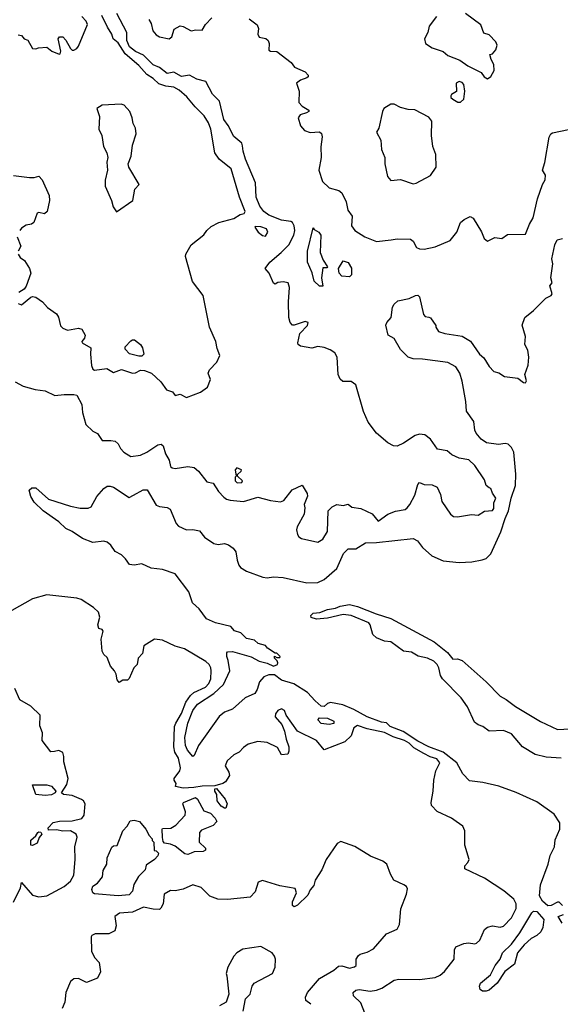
# Model space of a CAD drawing. Extents: x 1690054 to 1842981, y 782881 to 914114.
# Tile 162 of 256: x 1736914 to 1740324, y 837531 to 843745. Entities that reach past the tile are written whole.
import ezdxf

# ---------------------------------------------------------------- set-up
doc = ezdxf.new("R2010")
doc.units = 0

msp = doc.modelspace()

# ---------------------------------------------------------------- linework, layer by layer
at = {"layer": '0CON10XD'}
for points in [[(1738795, 840448), (1738825, 840466), (1738855.5, 840514.5), (1738859.2, 840645), (1738885, 840670.8), (1738914.2, 840685.8), (1738955, 840680), (1738985, 840687.5), (1739008.3, 840668.3), (1739065, 840660.8), (1739137.3, 840627.3), (1739175, 840580), (1739235, 840623.3), (1739285, 840643.8), (1739345, 840654.4), (1739357.5, 840665), (1739375, 840686.2), (1739405.3, 840744.7), (1739425, 840812.5), (1739435, 840823.3), (1739465, 840811.4), (1739515, 840808.6), (1739546.2, 840795), (1739568.3, 840748.3), (1739575.6, 840705), (1739631.9, 840625), (1739650.2, 840610.2), (1739675, 840606.5), (1739762.5, 840622.5), (1739805, 840617.5), (1739845, 840643.3), (1739895, 840647.5), (1739905, 840660), (1739904, 840695), (1739916.9, 840725), (1739895.8, 840755.8), (1739885.8, 840785.8), (1739875, 840791.2), (1739856.7, 840805), (1739845, 840840), (1739785, 840932), (1739747.7, 840967.7), (1739685, 840976.7), (1739639.5, 840999.5), (1739610, 841025), (1739548.8, 841035), (1739505, 841098.5), (1739468.8, 841125), (1739435, 841130), (1739408.3, 841121.7), (1739335, 841072), (1739295, 841052.5), (1739272.5, 841055), (1739235, 841074.3), (1739165, 841135.6), (1739111.1, 841205), (1739082, 841272), (1739035, 841440), (1739005, 841460.8), (1738952.6, 841462.6), (1738935, 841475.8), (1738923.4, 841505), (1738916.5, 841615), (1738902.5, 841642.5), (1738872, 841662), (1738835.2, 841675.2), (1738795, 841682.3), (1738757.1, 841672.9), (1738685.6, 841685.6), (1738671.2, 841695), (1738668.8, 841705), (1738681.2, 841765), (1738730, 841815), (1738732.5, 841835), (1738715, 841840), (1738645, 841816.7), (1738635, 841817.5), (1738620, 841835), (1738611.2, 841865), (1738608.8, 841965), (1738616.2, 842055), (1738607.5, 842085), (1738575, 842090.6), (1738542.9, 842087.1), (1738525, 842076.7), (1738515, 842082), (1738488.1, 842145), (1738462.5, 842175), (1738491.1, 842215), (1738562.9, 842275), (1738610.4, 842325), (1738642.2, 842385), (1738648.2, 842415), (1738645.3, 842445), (1738635.3, 842465), (1738625, 842471.6), (1738565, 842479), (1738485, 842512.4), (1738453.2, 842535), (1738428.1, 842568.1), (1738404.3, 842625), (1738400.6, 842715), (1738338.1, 842865), (1738322.3, 842915), (1738318.8, 842948.8), (1738314.2, 842965), (1738265, 843007.8), (1738228.2, 843078.2), (1738201.8, 843115), (1738175, 843230.5), (1738130.9, 843275), (1738088.1, 843355), (1738030.8, 843370.8), (1737985, 843395.2), (1737935, 843386), (1737885, 843414.3), (1737845, 843406), (1737795, 843442.6), (1737755, 843459.6), (1737695, 843521.7), (1737645, 843543.6), (1737606.9, 843575), (1737589.6, 843615), (1737589.7, 843665), (1737527.1, 843785)], [(1739865, 843372.5), (1739885, 843387.5), (1739905.5, 843425), (1739905, 843462.5), (1739887.5, 843495), (1739880, 843525), (1739895, 843530), (1739916.2, 843555), (1739926.2, 843585), (1739916.2, 843605), (1739875, 843650), (1739840.7, 843660.7), (1739822.7, 843712.7), (1739725, 843784)], [(1736905, 841953.6), (1736925, 841945.6), (1736985, 841994.4), (1736995, 841998.6), (1737015, 841994.2), (1737057.5, 841965), (1737088.4, 841928.4), (1737145, 841889.4), (1737157.6, 841867.6), (1737172.2, 841812.2), (1737185, 841797.5), (1737215, 841785.7), (1737285, 841799.2), (1737305, 841792), (1737325.9, 841754.1), (1737322, 841735), (1737306.2, 841715), (1737308.8, 841705), (1737362.5, 841675), (1737359.4, 841635), (1737367.1, 841562.9), (1737375, 841538.8), (1737385, 841533.8), (1737463, 841543), (1737505, 841517.5), (1737555, 841536.7), (1737625, 841513.8), (1737645, 841516.7), (1737675, 841533.3), (1737701.7, 841531.7), (1737745, 841513.3), (1737805, 841458.6), (1737839.2, 841409.2), (1737876.7, 841396.7), (1737895, 841372.5), (1737925, 841382.5), (1737965, 841361.2), (1738053.3, 841395), (1738098, 841425), (1738117.5, 841475), (1738102.5, 841515), (1738111.2, 841535), (1738156.4, 841583.6), (1738175.8, 841625), (1738159.4, 841669.4), (1738151.2, 841715), (1738111.1, 841805), (1738070.8, 842005), (1738003.7, 842093.7), (1737960.3, 842249.7), (1737962, 842265), (1737995.5, 842324.5), (1738075, 842386.7), (1738093.3, 842415), (1738120.9, 842439.1), (1738170, 842465), (1738265, 842490), (1738305, 842516.7), (1738328.8, 842521.2), (1738336.2, 842535), (1738300, 842625), (1738248, 842805), (1738172.5, 842865), (1738144.6, 842904.6), (1738119.4, 843055), (1738105, 843094.5), (1738078.3, 843138.3), (1738020.8, 843195), (1737968.5, 843258.5), (1737919.9, 843299.9), (1737885, 843319.6), (1737835, 843325.3), (1737791, 843341), (1737755.4, 843375), (1737715, 843399.6), (1737665.9, 843455.9), (1737579.9, 843529.9), (1737535, 843599.5), (1737504.4, 843624.4), (1737494.8, 843655), (1737467.3, 843697.3), (1737431.9, 843771.9)], [(1736905, 843649.2), (1736926.1, 843646.1), (1736942.5, 843625), (1736965.9, 843615.9), (1736995, 843563.8), (1737015, 843561.2), (1737031.7, 843568.3), (1737085, 843572.5), (1737115.9, 843545.9), (1737162.5, 843527.5), (1737170, 843530), (1737173.3, 843546.7), (1737156.2, 843625), (1737165, 843636.7), (1737185, 843636.2), (1737205, 843616.7), (1737235, 843563.3), (1737245, 843553.8), (1737255, 843553.3), (1737275, 843563.8), (1737285, 843577.5), (1737340.5, 843715), (1737332.5, 843735), (1737305, 843765.5)], [(1737727.4, 843747.4), (1737742.3, 843722.3), (1737754.6, 843675), (1737775, 843650), (1737795, 843636.9), (1737857.5, 843625), (1737873.6, 843636.4), (1737887.5, 843685), (1737925, 843706), (1737945, 843703.3), (1737995, 843676), (1738025, 843682), (1738065, 843680), (1738086.2, 843715), (1738126.4, 843756.4)], [(1738360.9, 843750.9), (1738412, 843712), (1738419.1, 843689.1), (1738415.8, 843655), (1738423.8, 843635), (1738465.8, 843625.8), (1738481.2, 843615), (1738487.5, 843595), (1738485, 843552.5), (1738495, 843546.7), (1738535, 843544), (1738626.7, 843475), (1738646.7, 843445), (1738715, 843415.6), (1738734.2, 843395), (1738733.8, 843385), (1738725, 843378), (1738685, 843364.2), (1738658.8, 843345), (1738676, 843295), (1738675, 843223.3), (1738695, 843200), (1738737.5, 843175), (1738737.5, 843165), (1738723.6, 843156.4), (1738682.5, 843145), (1738671.2, 843125), (1738685.8, 843075), (1738710, 843045), (1738745, 843033.8), (1738805, 843037.1), (1738817.3, 843027.3), (1738821.1, 843005), (1738812.5, 842942.5), (1738814.7, 842875), (1738800, 842795), (1738824.2, 842725), (1738865, 842683.1), (1738927.3, 842667.3), (1738945, 842653.3), (1738973.1, 842595), (1738983.6, 842543.6), (1739010, 842505), (1739007.1, 842445), (1739028, 842415), (1739090.6, 842375), (1739165, 842345.6), (1739257.5, 842355), (1739295, 842361.9), (1739379.2, 842359.2), (1739395, 842346.7), (1739417.3, 842307.3), (1739435, 842299.1), (1739465, 842296.7), (1739535, 842311.1), (1739628.9, 842351.1), (1739670, 842405), (1739694.4, 842465.6), (1739717.5, 842485), (1739755, 842503.3), (1739775, 842492.5), (1739827, 842407), (1739844.3, 842364.3), (1739865, 842346.7), (1739910.3, 842369.7), (1739955, 842364.6), (1739991.3, 842388.7), (1740105, 842392.5), (1740129, 842455), (1740153.5, 842495), (1740180, 842615), (1740210.4, 842705), (1740228.6, 842735), (1740229.6, 842765), (1740211.2, 842795), (1740226.2, 842843.8), (1740253.3, 843003.3), (1740263.9, 843025), (1740275, 843031.6), (1740375, 843052.3)], [(1739543.8, 843765), (1739496.2, 843705), (1739488.8, 843665), (1739466.7, 843625), (1739473.3, 843595), (1739515, 843566.7), (1739583.9, 843543.9), (1739615, 843520), (1739690.7, 843490.7), (1739740, 843455), (1739825, 843412.5), (1739842.5, 843385), (1739865, 843372.5)], [(1739695, 843223.9), (1739715, 843244.2), (1739722.3, 843295), (1739715.3, 843335.3), (1739705, 843348.2), (1739685, 843356.1), (1739666.5, 843345), (1739668.6, 843291.4), (1739636.7, 843273.3), (1739632.5, 843265), (1739633.8, 843255), (1739645, 843244.3), (1739676.7, 843225), (1739695, 843223.9)], [(1737525, 842532.5), (1737627.5, 842605), (1737640, 842675), (1737666.7, 842705), (1737602, 842815), (1737598, 842835), (1737617, 842883), (1737625.8, 842954.2), (1737648, 843025), (1737645, 843060), (1737629.5, 843089.5), (1737624, 843125), (1737608.8, 843165), (1737573.3, 843205), (1737553, 843213), (1737434.1, 843205.9), (1737400, 843185), (1737416.2, 843135), (1737413.3, 843055), (1737432.5, 843015), (1737443.3, 842945), (1737463.9, 842903.9), (1737470, 842875), (1737463.3, 842845), (1737467.5, 842795), (1737453, 842733), (1737453.6, 842693.6), (1737492.5, 842605), (1737502.5, 842565), (1737525, 842532.5)], [(1739395, 842708.8), (1739415, 842714), (1739505, 842762), (1739540, 842815), (1739539.2, 842895), (1739519.1, 842945), (1739510.6, 843015), (1739512.3, 843105), (1739495, 843129.5), (1739405.8, 843175.8), (1739365, 843178.1), (1739315, 843192), (1739275, 843212.9), (1739255, 843212.5), (1739211.2, 843185), (1739202, 843165), (1739179.5, 843060.5), (1739163.3, 843035), (1739191.1, 842985), (1739195.8, 842925.8), (1739216.2, 842875), (1739216.4, 842836.4), (1739233.8, 842755), (1739255, 842730), (1739315, 842736.2), (1739395, 842708.8)], [(1736875, 842762.5), (1736975, 842749.2), (1737005, 842749.2), (1737035, 842757.5), (1737055.4, 842735.4), (1737100, 842635), (1737101.2, 842605), (1737087.5, 842535), (1737070.7, 842519.3), (1737035, 842528), (1737023.3, 842525), (1737003.3, 842465), (1736987.5, 842455), (1736955, 842449.2), (1736925, 842428.8), (1736913.8, 842415)], [(1738465, 842380), (1738479.2, 842405), (1738470, 842425), (1738435, 842438.8), (1738400, 842440), (1738397.5, 842435), (1738418.8, 842405), (1738445, 842384.2), (1738465, 842380)], [(1738805, 842062.5), (1738771.8, 842095), (1738758.3, 842148.3), (1738730, 842215), (1738729.2, 842285), (1738765, 842432.5), (1738771.9, 842421.9), (1738800, 842405), (1738814.2, 842385), (1738809.5, 842275), (1738827.7, 842227.7), (1738856.2, 842185), (1738851.7, 842178.3), (1738825, 842180), (1738817.5, 842115), (1738825, 842063.3), (1738805, 842062.5)], [(1736898.8, 842375), (1736920, 842315), (1736903.3, 842285)], [(1740337.5, 838155), (1740317.5, 838175), (1740305, 838176), (1740266.6, 838153.4), (1740245, 838153.1), (1740210.6, 838180.6), (1740192.5, 838215), (1740198.6, 838285), (1740247, 838415), (1740259.2, 838470.8), (1740286.2, 838525), (1740292.1, 838567.9), (1740320.9, 838635), (1740321.2, 838675), (1740285, 838730.2), (1740175, 838808.3), (1740045, 838866.4), (1739935, 838907.8), (1739835, 838930), (1739751, 838941), (1739707.9, 838985), (1739671.9, 839055), (1739585, 839121.9), (1739495, 839154.8), (1739425, 839190.8), (1739332, 839252), (1739250.6, 839285), (1739227, 839307), (1739195, 839310.5), (1739104.6, 839345), (1739021.5, 839391.5), (1738951.8, 839421.8), (1738875, 839434.7), (1738855, 839430), (1738835, 839410.8), (1738815, 839412.5), (1738776.7, 839445), (1738729, 839499), (1738642.5, 839552.5), (1738565, 839576.9), (1738520.5, 839610.5), (1738485, 839610), (1738453.1, 839596.9), (1738425.4, 839565), (1738411.9, 839518.1), (1738397.8, 839492.2), (1738335, 839465.5), (1738256.9, 839393.1), (1738206.4, 839373.6), (1738172.7, 839347.3), (1738041.1, 839165), (1738015, 839100), (1738005, 839094.4), (1737971.2, 839135), (1737959.8, 839165), (1737955.3, 839215), (1737975, 839305.6), (1738006.8, 839385), (1738035, 839424.1), (1738137.9, 839492.1), (1738200.2, 839549.8), (1738240, 839635), (1738228.9, 839701.1), (1738220.8, 839725), (1738220.9, 839749.1), (1738225, 839756.2), (1738255, 839756.7), (1738374.5, 839724.5), (1738425, 839696), (1738474.1, 839684.1), (1738515, 839663.8), (1738540, 839675), (1738542.5, 839685), (1738538.3, 839698.3), (1738520, 839715), (1738521.7, 839728.3), (1738535, 839720), (1738555, 839720), (1738557.5, 839725), (1738535, 839746.7), (1738525, 839747.5), (1738477.8, 839777.8), (1738465, 839795.6), (1738418.1, 839808.1), (1738395, 839828), (1738345, 839840), (1738309.2, 839875), (1738268.6, 839888.6), (1738245, 839915.4), (1738148.5, 839938.5), (1738092.7, 839962.7), (1738045, 840027.3), (1738003.1, 840065), (1737980, 840135), (1737895, 840246.6), (1737815, 840274.8), (1737743.4, 840283.4), (1737685, 840310.4), (1737635, 840302.9), (1737607, 840307), (1737581.9, 840341.9), (1737555, 840366.7), (1737515, 840388.9), (1737489.1, 840429.1), (1737465, 840446.5), (1737445, 840453.5), (1737375, 840445.9), (1737310.1, 840470.1), (1737245, 840514.2), (1737205, 840533.2), (1737161.2, 840575), (1737060.9, 840645), (1737005, 840700.2), (1736984.9, 840735), (1736974.4, 840775), (1736989.5, 840790.5), (1737015, 840789.9), (1737095, 840718), (1737233.9, 840673.9), (1737295, 840661.8), (1737345, 840663.1), (1737365, 840671.1), (1737400.3, 840735), (1737445, 840786.9), (1737465, 840800), (1737485, 840802), (1737505, 840795.5), (1737605, 840730), (1737632.5, 840745), (1737691.7, 840778.3), (1737718.1, 840778.1), (1737775, 840680.8), (1737795, 840672.5), (1737845, 840667.1), (1737863.1, 840655), (1737900.8, 840565), (1737915, 840549.2), (1737965, 840525.6), (1738005, 840526.5), (1738048.8, 840518.8), (1738079.6, 840479.6), (1738138.9, 840438.9), (1738165, 840433.8), (1738205, 840439.5), (1738231.7, 840431.7), (1738259.7, 840409.7), (1738277, 840387), (1738284.5, 840334.5), (1738295, 840303.3), (1738307.5, 840287.5), (1738345, 840263.6), (1738447.4, 840227.4), (1738475, 840222.5), (1738515, 840227.9), (1738575, 840224.6), (1738725, 840190.8), (1738795, 840193.1), (1738835, 840211.5), (1738915, 840281.2), (1738955.5, 840375), (1738985, 840405.7), (1739035, 840404.5), (1739095, 840443.7), (1739165.1, 840444.9), (1739395, 840470), (1739422.5, 840455), (1739454.2, 840414.2), (1739512.3, 840362.3), (1739585, 840328.7), (1739685, 840318.2), (1739765, 840324.1), (1739830, 840335), (1739855, 840345.2), (1739886.4, 840373.6), (1739948.3, 840511.7), (1739975, 840597.8), (1739997.3, 840645), (1740014.3, 840724.3), (1740040.7, 840805), (1740043.6, 840876.4), (1740030.8, 841015), (1740016.2, 841045), (1739995, 841065.8), (1739975, 841070.2), (1739934, 841064), (1739857.5, 841075), (1739825, 841097.7), (1739793.4, 841135), (1739785.3, 841155), (1739778.6, 841208.6), (1739732.2, 841275), (1739727.7, 841335), (1739705, 841463.8), (1739690, 841515), (1739665, 841554.5), (1739615, 841580.9), (1739455, 841602.2), (1739395, 841604.4), (1739365, 841615.6), (1739315, 841663.5), (1739275, 841733.8), (1739237.5, 841755), (1739223.6, 841816.4), (1739230, 841835), (1739257.5, 841865), (1739265, 841930), (1739275, 841950), (1739298.3, 841971.7), (1739370, 841985), (1739410, 842005), (1739425, 842006.2), (1739436.2, 841995), (1739460, 841885), (1739471.2, 841871.2), (1739495, 841866.7), (1739505, 841862.5), (1739537.5, 841815), (1739537.5, 841805), (1739555, 841777.5), (1739594.5, 841764.5), (1739705, 841746.8), (1739756.2, 841716.2), (1739814.5, 841635), (1739841.9, 841611.9), (1739875, 841555.6), (1739905, 841524.2), (1739935, 841516.7), (1739972.5, 841492.5), (1740055, 841482.9), (1740090.8, 841455), (1740105, 841452.5), (1740111.1, 841465), (1740100, 841505), (1740120.8, 841565), (1740125.7, 841615), (1740118.8, 841658.8), (1740099.2, 841695), (1740104, 841745), (1740083.6, 841816.4), (1740100, 841865), (1740155, 841908.8), (1740232.6, 841987.4), (1740265, 842004.6), (1740271.8, 842015), (1740257.1, 842065), (1740272.9, 842085), (1740263.1, 842115), (1740276.1, 842205), (1740270.4, 842235), (1740288.2, 842325), (1740304.5, 842355.5), (1740337.5, 842365)], [(1736904, 842265), (1736916, 842245), (1736944.5, 842224.5), (1736976, 842175), (1736984, 842145), (1736955, 842062.5), (1736942.5, 842045), (1736907.5, 842022.5)], [(1738995, 842122.5), (1738945, 842126.7), (1738928.8, 842145), (1738923.8, 842175), (1738955, 842222.5), (1738985, 842212.5), (1739007, 842177), (1739007.5, 842135), (1738995, 842122.5)], [(1737665, 841621.2), (1737606.2, 841636.2), (1737580, 841665), (1737579.3, 841680.7), (1737615, 841718.6), (1737625, 841725.6), (1737638.8, 841725), (1737676, 841695), (1737689.2, 841675), (1737696.7, 841635), (1737685, 841622.5), (1737665, 841621.2)], [(1736885, 841458.8), (1736935, 841431.2), (1737010.8, 841410.8), (1737075, 841403.1), (1737135, 841374.3), (1737195, 841380), (1737255, 841380), (1737274.5, 841374.5), (1737305, 841317.5), (1737309.8, 841265), (1737330.1, 841190.1), (1737375, 841147.5), (1737405, 841133.3), (1737435, 841088.8), (1737489.7, 841089.7), (1737515, 841084), (1737535, 841068.8), (1737549.1, 841039.1), (1737570, 841015), (1737615, 840989.2), (1737675, 840997.5), (1737715.8, 841015), (1737785, 841061.9), (1737806.7, 841066.7), (1737818.6, 841055), (1737833.1, 841005), (1737856, 840965), (1737865.8, 840925.8), (1737875, 840916.2), (1737895, 840913.1), (1737975, 840925.5), (1738015, 840919.2), (1738042.5, 840895), (1738095, 840827.5), (1738135, 840820), (1738168.1, 840768.1), (1738201.4, 840731.4), (1738218.5, 840718.5), (1738241.7, 840711.7), (1738325, 840703.9), (1738415, 840731.1), (1738495, 840710.4), (1738558.3, 840701.7), (1738580, 840710), (1738631.9, 840778.1), (1738695, 840807.5), (1738726.2, 840755), (1738728.3, 840738.3), (1738707.5, 840685), (1738712.5, 840665), (1738708.8, 840625), (1738664.2, 840545), (1738660, 840525), (1738665.9, 840495.9), (1738675, 840481.2), (1738691.2, 840471.2), (1738795, 840448)], [(1738285, 840822.7), (1738315, 840824.4), (1738318.8, 840835), (1738286.7, 840865), (1738287.5, 840875), (1738311.2, 840895), (1738313.8, 840905), (1738283.3, 840916.7), (1738273.8, 840905), (1738280, 840865), (1738272.9, 840857.1), (1738272.2, 840835), (1738285, 840822.7)], [(1739091.2, 837475), (1739065, 837540), (1739018.8, 837585), (1739016.2, 837605), (1739035, 837619.2), (1739055.7, 837624.3), (1739125, 837614.4), (1739165, 837618.9), (1739197.4, 837632.6), (1739275, 837683.1), (1739305, 837690), (1739435, 837687.3), (1739535, 837700.5), (1739565, 837714.7), (1739592.8, 837737.2), (1739654.4, 837815), (1739655.6, 837875), (1739665, 837894), (1739715, 837914.4), (1739745, 837918.6), (1739785, 837911.4), (1739795, 837915.7), (1739815.6, 837935), (1739845, 838002.9), (1739865, 838018.2), (1739895, 838026.2), (1739945, 838017.5), (1739965, 838022.9), (1740015, 838076.5), (1740044.3, 838135.7), (1740045.9, 838164.1), (1740031, 838195), (1739966.9, 838246.9), (1739846.3, 838326.3), (1739722, 838385), (1739721.2, 838405), (1739740, 838425), (1739748, 838445), (1739722.5, 838535), (1739722, 838625), (1739708, 838655), (1739667.8, 838685), (1739638.1, 838705), (1739547.5, 838747.5), (1739512.2, 838785), (1739509.1, 838805), (1739522.7, 838875), (1739526.5, 838945), (1739538.3, 839005), (1739563.7, 839055), (1739545, 839080.5), (1739502.2, 839092.2), (1739462.6, 839112.6), (1739399.1, 839149.1), (1739369.4, 839179.4), (1739341.2, 839195), (1739268.7, 839218.7), (1739215, 839245.2), (1739105, 839269.4), (1739045, 839290), (1739021.4, 839275), (1739003.8, 839225), (1738963.8, 839186.2), (1738835, 839137.1), (1738785, 839196.7), (1738665.8, 839255), (1738595.4, 839355.4), (1738583.8, 839385), (1738565, 839396.2), (1738541.2, 839385), (1738528, 839365), (1738524.2, 839345), (1738566.7, 839296.7), (1738584.5, 839254.5), (1738593.6, 839205), (1738611.5, 839155), (1738611.9, 839128.1), (1738605, 839108.8), (1738564.2, 839104.2), (1738540.9, 839150.9), (1738475, 839183.1), (1738415, 839188.9), (1738355, 839171.9), (1738325, 839152.1), (1738297.6, 839122.4), (1738264.3, 839105.7), (1738222.6, 839067.4), (1738209.2, 839035), (1738233.8, 838995), (1738236.7, 838975), (1738212.5, 838935), (1738195, 838923.3), (1738145, 838910), (1738065, 838908.1), (1738011.2, 838898.8), (1737945, 838895.8), (1737897.5, 838905), (1737900, 838925), (1737887.5, 838945), (1737888.8, 838955), (1737923.3, 839005), (1737927.5, 839022.5), (1737916, 839085), (1737892.6, 839122.6), (1737885.4, 839155), (1737891.2, 839285), (1737898.2, 839305), (1737935, 839365.7), (1737962, 839438), (1737991.1, 839478.9), (1738011.5, 839498.5), (1738085, 839533.1), (1738106.9, 839555), (1738119.2, 839585), (1738122.5, 839635), (1738120, 839655), (1738108.8, 839675), (1738088, 839695), (1737952.5, 839775), (1737895, 839790.4), (1737815, 839829.5), (1737764.3, 839835.7), (1737697.7, 839792.3), (1737688, 839745), (1737662, 839715), (1737653.9, 839676.1), (1737633.8, 839655), (1737603.9, 839586.1), (1737593, 839577), (1737563.6, 839576.4), (1737541.7, 839561.7), (1737528.3, 839578.3), (1737522.5, 839615), (1737512.5, 839635), (1737487.5, 839665), (1737465, 839720), (1737445, 839737.5), (1737435, 839760), (1737426.7, 839835), (1737440, 839885), (1737435, 839896.7), (1737413.3, 839903.3), (1737406.7, 839925), (1737418.8, 839975), (1737411.2, 840005), (1737378.8, 840035), (1737302, 840085), (1737275, 840094.5), (1737085, 840115.9), (1736995, 840090.6), (1736863.6, 840016.4)], [(1740330, 839085), (1740235, 839090.8), (1740165, 839106.4), (1740086.2, 839156.2), (1740015, 839237.1), (1739965, 839258.2), (1739875, 839254.2), (1739835, 839284), (1739805, 839294.4), (1739781.9, 839311.9), (1739737.5, 839407.5), (1739697.5, 839465), (1739580.5, 839585), (1739568.9, 839605), (1739556.9, 839655), (1739546.7, 839675), (1739525, 839696.2), (1739485, 839716.2), (1739428, 839728), (1739385, 839754.2), (1739335, 839759.4), (1739255, 839818), (1739215, 839823.1), (1739165, 839842.9), (1739141.2, 839865), (1739124, 839925), (1739115, 839938), (1739003.8, 839985), (1738955, 839992), (1738855, 839967.5), (1738785, 839961.1), (1738752.2, 839972.2), (1738750, 839985), (1738765, 840000), (1738807.1, 840002.9), (1738855, 840021.8), (1738905, 840030.5), (1738935, 840044.5), (1738995, 840054.4), (1739045, 840040.8), (1739162, 839995), (1739255, 839966.5), (1739528.7, 839818.7), (1739611.7, 839751.7), (1739645, 839708.9), (1739675, 839710.8), (1739705, 839700.3), (1739856.1, 839566.1), (1739945.2, 839475), (1739983.1, 839455), (1740040.1, 839410.1), (1740197.9, 839315), (1740305, 839264.1), (1740385, 839268.9)], [(1736874.6, 838175), (1736918.8, 838265), (1736925, 838300), (1736995, 838220), (1737035, 838208.9), (1737085, 838215.6), (1737195, 838274.4), (1737235, 838308.6), (1737254.5, 838345), (1737264.5, 838445), (1737261.9, 838525), (1737275.6, 838585), (1737269.2, 838605), (1737235, 838625.7), (1737185, 838622.9), (1737145, 838630.8), (1737095, 838630), (1737092.5, 838645), (1737125, 838678.8), (1737165, 838687.1), (1737245, 838687.8), (1737305, 838703.8), (1737321.2, 838725), (1737326.2, 838795), (1737316.7, 838815), (1737302.7, 838822.7), (1737245, 838847.5), (1737190, 838855), (1737177.5, 838865), (1737211.2, 838918.8), (1737220, 838955), (1737191.7, 839061.7), (1737192.5, 839095), (1737185, 839120), (1737161.7, 839131.7), (1737133, 839127), (1737110, 839125), (1737056.2, 839195), (1737057.5, 839245), (1737041.7, 839288.3), (1737043.3, 839355), (1736985, 839413.3), (1736915, 839453.3), (1736884.1, 839524.1)], [(1738865, 839295.8), (1738815, 839303.1), (1738794.3, 839325.7), (1738805, 839338.8), (1738854.2, 839335.8), (1738895, 839318), (1738895, 839302.5), (1738865, 839295.8)], [(1737075, 838847.8), (1737015, 838853.8), (1736994.2, 838915.8), (1737085.6, 838915.6), (1737115, 838906.7), (1737142.5, 838875), (1737137.5, 838865), (1737115, 838851.9), (1737075, 838847.8)], [(1738205, 838768), (1738185, 838782), (1738160, 838815), (1738156.7, 838855), (1738143.8, 838875), (1738145, 838890), (1738155, 838892.5), (1738210, 838825), (1738223.1, 838795), (1738215, 838768.8), (1738205, 838768)], [(1737975, 838475.8), (1737955, 838480.8), (1737895, 838529.2), (1737865, 838542), (1737827.5, 838547.5), (1737818.3, 838558.3), (1737813.6, 838583.6), (1737812.5, 838635), (1737815, 838640), (1737867, 838643), (1737899.3, 838660.7), (1737956.7, 838725), (1737958.8, 838745), (1737943.8, 838795), (1737946.7, 838805), (1738023.6, 838836.4), (1738035.7, 838825.7), (1738075, 838752.5), (1738116.4, 838736.4), (1738147.5, 838705), (1738156.7, 838685), (1738135, 838658.8), (1738060.5, 838629.5), (1738048, 838615), (1738046, 838555), (1738085, 838516.2), (1738085.8, 838504.2), (1738070, 838495), (1738015, 838492.2), (1737995, 838484.3), (1737975, 838475.8)], [(1737535, 838215.6), (1737385, 838228.1), (1737374.4, 838235), (1737368.5, 838255), (1737375, 838276.5), (1737404.4, 838295.6), (1737435.5, 838334.5), (1737439.4, 838375), (1737464.2, 838415), (1737465.7, 838455), (1737495, 838523.3), (1737505, 838531.2), (1737528, 838532), (1737563.8, 838626.2), (1737592, 838655), (1737610.7, 838689.3), (1737635, 838693.3), (1737670, 838685), (1737710, 838635), (1737730, 838595), (1737750, 838575), (1737750, 838565), (1737760, 838555), (1737761.7, 838501.7), (1737775, 838500), (1737790, 838485), (1737785, 838467.5), (1737765, 838444.3), (1737711.7, 838408.3), (1737705, 838380), (1737663.2, 838336.8), (1737633.3, 838286.7), (1737625, 838244), (1737605, 838222.5), (1737535, 838215.6)], [(1736995, 838532.5), (1736983.3, 838535), (1736985, 838567.5), (1737016.2, 838593.8), (1737027.5, 838615), (1737035, 838620), (1737046.1, 838616.1), (1737052.5, 838605), (1737036.4, 838583.6), (1737025, 838547.5), (1736995, 838532.5)], [(1738750.5, 837530.5), (1738718.6, 837555), (1738716.5, 837575), (1738729.6, 837605), (1738805, 837692.5), (1738896.2, 837745), (1738925, 837772), (1738945, 837772.5), (1738995, 837758.6), (1739025, 837766.2), (1739036, 837775), (1739036.7, 837815), (1739050.7, 837839.3), (1739062, 837848), (1739105, 837858.8), (1739145, 837880.8), (1739227.8, 837975), (1739294.4, 838005.6), (1739308.6, 838035), (1739317, 838133), (1739353.8, 838225), (1739359.3, 838259.3), (1739352.5, 838275), (1739337.5, 838285), (1739274.3, 838314.3), (1739252.1, 838352.1), (1739229.1, 838415), (1739205, 838433.3), (1739125.6, 838465.6), (1739026.8, 838526.8), (1738938.7, 838558.7), (1738916.9, 838545), (1738846.7, 838445), (1738819.9, 838380.1), (1738778.1, 838315), (1738769.5, 838280.5), (1738745, 838252.5), (1738730.8, 838219.2), (1738665, 838156.2), (1738645, 838146.7), (1738634, 838154), (1738635, 838176.7), (1738660.4, 838235), (1738651.9, 838261.9), (1738555, 838277.7), (1738445, 838312.7), (1738418.2, 838301.8), (1738399.1, 838240.9), (1738366.7, 838206.7), (1738225, 838191.9), (1738163.4, 838193.4), (1738113.4, 838213.4), (1738057.8, 838267.8), (1738005, 838285.6), (1737945, 838257.1), (1737895, 838247.5), (1737865, 838249.2), (1737824.2, 838225.8), (1737819.2, 838165), (1737805, 838136.7), (1737795, 838130), (1737755, 838130.8), (1737695, 838144), (1737625, 838112.5), (1737542.9, 838105), (1737514, 838085), (1737522.9, 838025), (1737513.3, 837995), (1737475, 837976.2), (1737390, 837975), (1737368, 837965), (1737363.6, 837956.4), (1737366.7, 837865), (1737385, 837826.2), (1737415.6, 837795), (1737422.7, 837735), (1737405.5, 837694.5), (1737335, 837668), (1737285, 837692.5), (1737255, 837691.4), (1737233.5, 837675), (1737204.3, 837604.3), (1737198, 837545), (1737180.8, 837505)], [(1739855, 837613.1), (1739833.2, 837613.2), (1739818.6, 837625), (1739813.1, 837645), (1739820, 837665), (1739883.8, 837716.2), (1739912.5, 837775), (1739944.7, 837815.3), (1739960, 837855), (1740015, 837909.3), (1740068.8, 837981.2), (1740145, 838108.1), (1740155, 838118.2), (1740175, 838115.6), (1740219.6, 838065), (1740212.7, 838015), (1740201.2, 837988.8), (1740175.8, 837964.2), (1740139.3, 837945), (1740096.2, 837905), (1740054.7, 837855), (1740035.3, 837784.7), (1739972.8, 837737.2), (1739925.5, 837664.5), (1739875, 837619.6), (1739855, 837613.1)], [(1740335, 838043.3), (1740310, 838085), (1740343, 838097)], [(1738323.1, 837486.9), (1738338, 837565), (1738368.1, 837595), (1738379.6, 837645), (1738392.2, 837665), (1738507.3, 837725), (1738526.2, 837765), (1738527.5, 837815), (1738521.9, 837835), (1738506, 837855), (1738435, 837896.2), (1738321.2, 837878.8), (1738283.3, 837855), (1738263.8, 837835), (1738225.9, 837764.1), (1738217.1, 837725), (1738219.8, 837709.8), (1738232.3, 837595), (1738215.2, 837544.8), (1738175, 837520.2)]]:
    msp.add_lwpolyline(points, dxfattribs=at)

doc.saveas('drawing.dxf')
